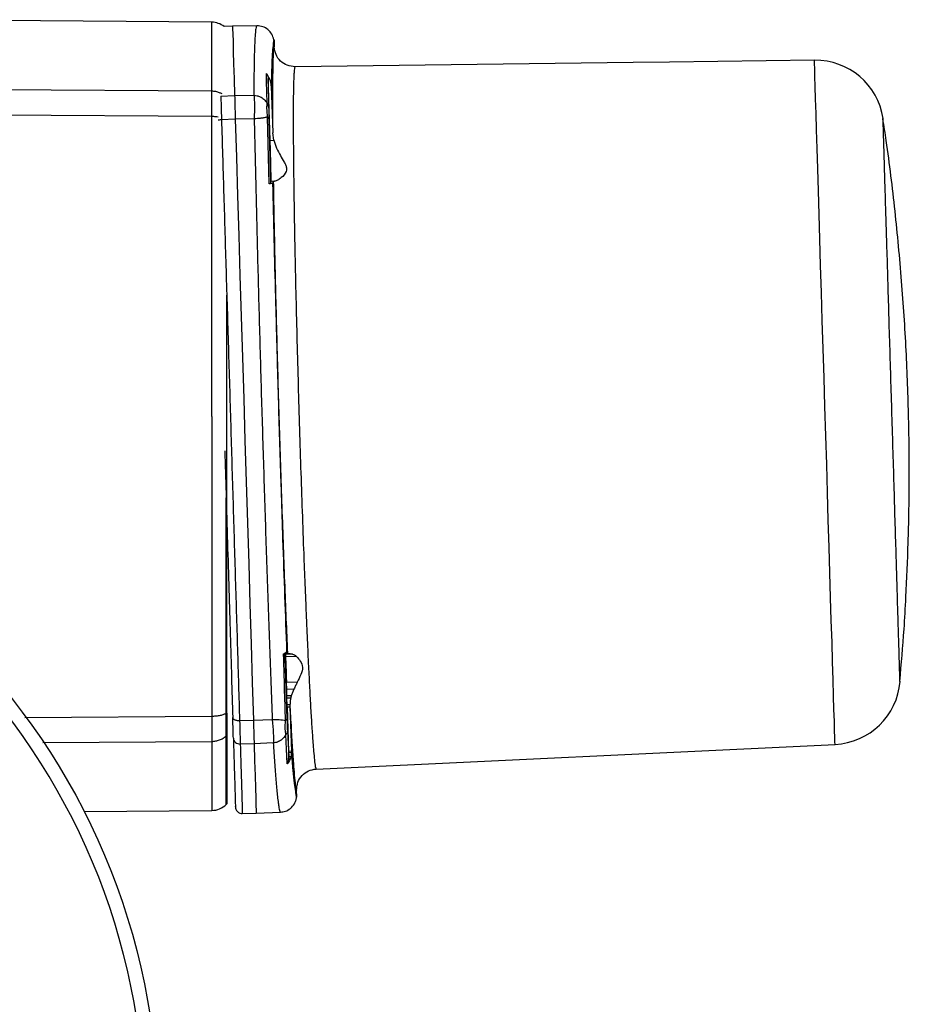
# Model space of a CAD drawing. Header units: millimetres. Extents: x 708 to 6010, y 131 to 3804.
# Tile 54 of 54: x 5880 to 6010, y 2660 to 2804. Entities that reach past the tile are written whole.
import ezdxf

# ---------------------------------------------------------------- set-up
doc = ezdxf.new("R2010")
doc.units = ezdxf.units.MM

msp = doc.modelspace()

# ---------------------------------------------------------------- linework, layer by layer
at = {"color": 7, "linetype": 'Continuous', "lineweight": 25}
for p, q in [((5907.64, 2803.26), (5865.26, 2803.63)), ((5910.67, 2802.7), (5909.43, 2802.64)), ((5914.22, 2802.74), (5910.67, 2802.7)), ((5914.22, 2802.74), (5914.24, 2802.74)), ((5916.73, 2800.71), (5916.77, 2799.67)), ((5995.67, 2797.71), (5974.51, 2797.45)), ((5969.18, 2797.38), (5919.8, 2796.76)), ((5974.5, 2797.45), (5969.18, 2797.38)), ((5915.9, 2795.03), (5915.94, 2790.92)), ((5916.17, 2786.01), (5915.9, 2795.03)), ((5907.63, 2793.18), (5854.18, 2793.52)), ((5916.33, 2793.96), (5916.54, 2787.12)), ((5908.96, 2792.46), (5910.97, 2792.55)), ((5910.97, 2792.55), (5913.77, 2792.6)), ((5913.81, 2792.6), (5913.77, 2792.6)), ((5907.63, 2789.48), (5846.12, 2789.9)), ((5911.08, 2789.1), (5909.06, 2789.02)), ((5913.84, 2789.15), (5911.08, 2789.1)), ((5916.04, 2779.67), (5915.76, 2789.41)), ((5915.98, 2789.15), (5916.23, 2779.69)), ((5916.69, 2786.03), (5916.54, 2787.12)), ((5916.17, 2786.01), (5916.69, 2786.03)), ((5916.23, 2779.69), (5916.3, 2780.02)), ((5916.82, 2780.03), (5916.3, 2780.02)), ((5916.63, 2779.98), (5916.51, 2779.73)), ((5916.63, 2779.98), (5916.82, 2780.03)), ((5909.83, 2745.71), (5909.83, 2763.39)), ((5907.63, 2745.71), (5907.63, 2701.94)), ((5909.83, 2702.38), (5909.83, 2745.71)), ((5918.13, 2711.05), (5918.27, 2711.1)), ((5918.13, 2711.05), (5918.27, 2710.99)), ((5918.22, 2710.84), (5918.13, 2711.04)), ((5918.27, 2710.99), (5918.22, 2710.84)), ((5918.26, 2711.1), (5918.29, 2711.12)), ((5918.29, 2710.98), (5918.27, 2711)), ((5918.29, 2711.12), (5918.51, 2711.28)), ((5918.29, 2711.12), (5918.29, 2710.98)), ((5918.29, 2710.98), (5918.31, 2710.42)), ((5918.31, 2710.42), (5918.61, 2701.56)), ((5918.36, 2711.14), (5918.69, 2711.15)), ((5918.36, 2711.14), (5918.36, 2711.1)), ((5918.7, 2711.11), (5918.36, 2711.1)), ((5918.36, 2711.1), (5918.37, 2711.05)), ((5918.37, 2711.05), (5918.92, 2711.06)), ((5918.37, 2711.05), (5918.38, 2711.03)), ((5919.11, 2711.06), (5918.38, 2711.03)), ((5918.38, 2711.03), (5918.39, 2710.96)), ((5919.44, 2710.99), (5918.39, 2710.96)), ((5918.39, 2710.96), (5918.4, 2710.61)), ((5919.99, 2710.66), (5918.4, 2710.61)), ((5918.51, 2711.28), (5918.57, 2711.35)), ((5918.57, 2711.35), (5918.57, 2711.34)), ((5918.57, 2711.34), (5918.69, 2711.15)), ((5920.13, 2706.9), (5918.55, 2706.85)), ((5918.58, 2705.85), (5918.55, 2706.85)), ((5919.64, 2705.89), (5918.58, 2705.85)), ((5918.61, 2704.88), (5918.58, 2705.85)), ((5919.25, 2704.9), (5918.61, 2704.88)), ((5918.62, 2704.56), (5918.61, 2704.88)), ((5919.17, 2704.58), (5918.62, 2704.56)), ((5918.65, 2703.58), (5918.62, 2704.56)), ((5919.06, 2703.59), (5918.65, 2703.58)), ((5918.66, 2703.31), (5918.65, 2703.58)), ((5918.66, 2703.31), (5919.06, 2703.32)), ((5918.66, 2703.31), (5918.86, 2696.8)), ((5919.06, 2703.32), (5919.26, 2696.81)), ((5909.83, 2702.38), (5909.74, 2702.34)), ((5913.71, 2701.34), (5916.47, 2701.46)), ((5911.7, 2701.31), (5913.71, 2701.34)), ((5909.74, 2699.05), (5909.83, 2699.14)), ((5909.83, 2699.14), (5909.83, 2689.15)), ((5918.64, 2694.98), (5918.48, 2699.24)), ((5918.68, 2699.8), (5918.87, 2696)), ((5907.63, 2698.25), (5907.63, 2688.17)), ((5913.82, 2697.9), (5911.8, 2697.86)), ((5916.62, 2698.02), (5913.82, 2697.9)), ((5916.62, 2698.02), (5916.64, 2698.02)), ((5922.88, 2694.22), (5998.67, 2697.82)), ((5918.78, 2695.32), (5918.87, 2696)), ((5919.26, 2696.81), (5918.86, 2696.8)), ((5918.86, 2696.8), (5918.86, 2696.65)), ((5918.86, 2696.65), (5919.26, 2696.66)), ((5918.87, 2696), (5918.89, 2695.43)), ((5919.19, 2696), (5918.88, 2695.99)), ((5918.9, 2695.32), (5918.88, 2695.99)), ((5919.26, 2696.81), (5919.26, 2696.66)), ((5918.86, 2695.35), (5918.64, 2694.98)), ((5918.64, 2694.98), (5918.78, 2695.32)), ((5918.88, 2695.29), (5918.64, 2694.98)), ((5918.78, 2695.32), (5918.86, 2695.35)), ((5918.89, 2695.43), (5918.86, 2695.35)), ((5918.88, 2695.29), (5918.86, 2695.35)), ((5920.06, 2690.1), (5920.03, 2691.14)), ((5909.74, 2689.06), (5909.83, 2689.15)), ((5888.99, 2688.01), (5907.64, 2688.17)), ((5912.01, 2687.72), (5914.12, 2687.75)), ((5914.12, 2687.75), (5917.7, 2687.92))]:
    msp.add_line(p, q, dxfattribs=at)
at = {"color": 8, "linetype": 'Continuous', "lineweight": 25}
for p, q in [((5909.74, 2702.34), (5909.74, 2733.81)), ((5918.57, 2711.35), (5918.57, 2711.35)), ((5880.33, 2701.76), (5907.63, 2701.94)), ((5909.74, 2689.06), (5909.74, 2699.05)), ((5882.94, 2698.09), (5907.63, 2698.25))]:
    msp.add_line(p, q, dxfattribs=at)
at = {"color": 7, "linetype": 'Continuous', "lineweight": 25, "flags": 128}
for points in [[(5910.67, 2802.7), (5910.67, 2802.65), (5910.68, 2802.28), (5910.7, 2801.55), (5910.74, 2800.46), (5910.78, 2799), (5910.83, 2797.19), (5910.9, 2795.04), (5910.97, 2792.55)], [(5911.08, 2789.1), (5911.24, 2783.58), (5911.41, 2777.92), (5911.59, 2772.14), (5911.76, 2766.26), (5911.94, 2760.31), (5912.12, 2754.3), (5912.3, 2748.25), (5912.49, 2742.19), (5912.67, 2736.15), (5912.85, 2730.14), (5913.03, 2724.18), (5913.2, 2718.3), (5913.38, 2712.52), (5913.55, 2706.86), (5913.71, 2701.34)], [(5913.82, 2697.9), (5913.89, 2695.4), (5913.96, 2693.25), (5914.01, 2691.44), (5914.05, 2689.99), (5914.09, 2688.89), (5914.11, 2688.16), (5914.12, 2687.79), (5914.12, 2687.75)], [(5918.88, 2695.99), (5918.87, 2696.31), (5918.87, 2696.31), (5918.87, 2696.32), (5918.87, 2696.32), (5918.87, 2696.32), (5918.87, 2696.34), (5918.87, 2696.4), (5918.87, 2696.42), (5918.87, 2696.42), (5918.87, 2696.42), (5918.87, 2696.42), (5918.87, 2696.42), (5918.87, 2696.44), (5918.87, 2696.48), (5918.86, 2696.65)]]:
    msp.add_lwpolyline(points, dxfattribs=at)
at = {"color": 8, "linetype": 'Continuous', "lineweight": 25, "flags": 128}
msp.add_lwpolyline([(5998.67, 2697.82), (5998.67, 2697.85), (5998.66, 2698.15), (5998.64, 2698.82), (5998.61, 2699.83), (5998.57, 2701.2), (5998.52, 2702.89), (5998.46, 2704.91), (5998.39, 2707.24), (5998.31, 2709.86), (5998.23, 2712.76), (5998.13, 2715.9), (5998.03, 2719.28), (5997.92, 2722.86), (5997.81, 2726.62), (5997.69, 2730.53), (5997.57, 2734.57), (5997.45, 2738.7), (5997.32, 2742.89), (5997.19, 2747.13), (5997.07, 2751.36), (5996.94, 2755.57), (5996.81, 2759.73), (5996.69, 2763.8), (5996.57, 2767.75), (5996.46, 2771.56), (5996.35, 2775.2), (5996.25, 2778.64), (5996.15, 2781.85), (5996.06, 2784.83), (5995.98, 2787.53), (5995.91, 2789.95), (5995.84, 2792.07), (5995.79, 2793.86), (5995.74, 2795.33), (5995.71, 2796.45), (5995.69, 2797.22), (5995.68, 2797.64), (5995.67, 2797.71)], dxfattribs=at)
at = {"color": 7, "linetype": 'Continuous', "lineweight": 25}
msp.add_circle((5799.83, 2642.71), 100, dxfattribs=at)
for centre, radius, start, end in [((5907.61, 2800.26), 3, 52.4152, 89.5223), ((5995.8, 2787.72), 10, 8.4524, 90.7212), ((5799.83, 2642.71), 98, 270, 176.3389), ((5998.2, 2707.81), 10, 272.7212, 355.4674), ((5907.61, 2691.17), 3, 270.5147, 315.2501)]:
    msp.add_arc(centre, radius, start, end, dxfattribs=at)
for points, knots in [([(5907.63, 2793.18), (5907.63, 2794.72), (5907.63, 2797.8), (5907.63, 2800.89), (5907.63, 2802.89), (5907.63, 2803.14), (5907.63, 2803.26)], [0, 0, 0, 0, 0.25, 0.5, 0.75, 1, 1, 1, 1]), ([(5914.22, 2802.74), (5914.19, 2802.72), (5914.14, 2802.68), (5914.06, 2802.32), (5913.98, 2801.56), (5913.92, 2800.45), (5913.87, 2799.2), (5913.84, 2798.06), (5913.82, 2796.82), (5913.8, 2795.49), (5913.78, 2794.1), (5913.78, 2793.09), (5913.77, 2792.6)], [0, 0, 0, 0, 0.092077, 0.206103, 0.342077, 0.499994, 0.590793, 0.678606, 0.763432, 0.845274, 0.92413, 1, 1, 1, 1]), ([(5916.7, 2800.71), (5916.62, 2800.99), (5916.45, 2801.54), (5915.87, 2802.21), (5915.1, 2802.66), (5914.53, 2802.71), (5914.24, 2802.74)], [0, 0, 0, 0, 0.250271, 0.500118, 0.75015, 1, 1, 1, 1]), ([(5916.73, 2800.71), (5916.71, 2800.67), (5916.65, 2800.59), (5916.61, 2800.08), (5916.59, 2799.82)], [0, 0, 0, 0, 0.499999, 1, 1, 1, 1]), ([(5916.59, 2799.82), (5916.55, 2799.46), (5916.47, 2798.74), (5916.39, 2796.77), (5916.35, 2794.89), (5916.33, 2793.96)], [0, 0, 0, 0, 0.333307, 0.66673, 1, 1, 1, 1]), ([(5916.77, 2799.67), (5916.73, 2799.6), (5916.66, 2799.46), (5916.59, 2798.33), (5916.54, 2796.56), (5916.51, 2794.07), (5916.51, 2790.98), (5916.53, 2788.41), (5916.54, 2787.12)], [0, 0, 0, 0, 0.165781, 0.332087, 0.499024, 0.665969, 0.833042, 1, 1, 1, 1]), ([(5919.8, 2796.76), (5919.41, 2796.8), (5918.64, 2796.88), (5917.64, 2797.54), (5916.93, 2798.51), (5916.82, 2799.28), (5916.77, 2799.67)], [0, 0, 0, 0, 0.248793, 0.499344, 0.749913, 1, 1, 1, 1]), ([(5919.8, 2796.76), (5919.78, 2796.73), (5919.74, 2796.68), (5919.69, 2796.3), (5919.64, 2795.76), (5919.61, 2795.11), (5919.59, 2794.38), (5919.57, 2793.64), (5919.55, 2792.59), (5919.54, 2791.11), (5919.53, 2789.03), (5919.54, 2786.76), (5919.56, 2784.34), (5919.59, 2781.42), (5919.63, 2777.89), (5919.7, 2773.68), (5919.79, 2769.25), (5919.9, 2764.13), (5920.04, 2758.34), (5920.21, 2751.91), (5920.39, 2745.46), (5920.59, 2739.01), (5920.81, 2732.59), (5921.02, 2726.79), (5921.22, 2721.68), (5921.37, 2718), (5921.49, 2715.17), (5921.58, 2713.1), (5921.67, 2711.1), (5921.76, 2709.27), (5921.84, 2707.59), (5921.92, 2706.03), (5922, 2704.52), (5922.08, 2703.07), (5922.16, 2701.69), (5922.25, 2700.39), (5922.33, 2699.18), (5922.41, 2697.95), (5922.52, 2696.67), (5922.64, 2695.43), (5922.77, 2694.43), (5922.84, 2694.29), (5922.88, 2694.22)], [0, 0, 0, 0, 0.023207, 0.044629, 0.064264, 0.082114, 0.098177, 0.112453, 0.124943, 0.151867, 0.177834, 0.202842, 0.226892, 0.249983, 0.282738, 0.315064, 0.346963, 0.378433, 0.419715, 0.460237, 0.499998, 0.539759, 0.58028, 0.621562, 0.653033, 0.684932, 0.701047, 0.717269, 0.733598, 0.750034, 0.764356, 0.779052, 0.794123, 0.809568, 0.825388, 0.841582, 0.858151, 0.875095, 0.898127, 0.926624, 0.960582, 1, 1, 1, 1]), ([(5916.33, 2793.96), (5916.29, 2794.29), (5916.21, 2794.96), (5915.81, 2795.49), (5915.61, 2795.75)], [0, 0, 0, 0, 0.508291, 1, 1, 1, 1]), ([(5915.73, 2791.46), (5915.7, 2792.32), (5915.65, 2793.88), (5915.62, 2795.17), (5915.61, 2795.75)], [0, 0, 0, 0, 0.549517, 1, 1, 1, 1]), ([(5915.61, 2795.75), (5915.69, 2795.64), (5915.85, 2795.42), (5915.88, 2795.16), (5915.9, 2795.03)], [0, 0, 0, 0, 0.49955, 1, 1, 1, 1]), ([(5907.63, 2789.48), (5907.63, 2790.25), (5907.64, 2791.79), (5907.63, 2792.72), (5907.63, 2793.18)], [0, 0, 0, 0, 0.500013, 1, 1, 1, 1]), ([(5908.96, 2792.46), (5908.97, 2792.04), (5909, 2791.18), (5909.04, 2789.74), (5909.06, 2789.02)], [0, 0, 0, 0, 0.494919, 1, 1, 1, 1]), ([(5910.97, 2792.55), (5910.99, 2792.11), (5911.01, 2791.25), (5911.05, 2789.82), (5911.08, 2789.1)], [0, 0, 0, 0, 0.499907, 1, 1, 1, 1]), ([(5913.81, 2792.6), (5913.84, 2792.16), (5913.9, 2791.29), (5913.86, 2789.86), (5913.84, 2789.15)], [0, 0, 0, 0, 0.499986, 1, 1, 1, 1]), ([(5913.81, 2792.59), (5913.96, 2792.58), (5914.26, 2792.55), (5914.76, 2792.37), (5915.29, 2792.03), (5915.57, 2791.66), (5915.73, 2791.46)], [0, 0, 0, 0, 0.195657, 0.395933, 0.673511, 1, 1, 1, 1]), ([(5915.72, 2791.46), (5915.7, 2791.35), (5915.66, 2791.18), (5915.65, 2790.87), (5915.65, 2790.58), (5915.69, 2790.13), (5915.73, 2789.67), (5915.76, 2789.41)], [0, 0, 0, 0, 0.287003, 0.420031, 0.497925, 0.710013, 1, 1, 1, 1]), ([(5915.94, 2790.92), (5915.93, 2791.02), (5915.91, 2791.21), (5915.78, 2791.38), (5915.72, 2791.46)], [0, 0, 0, 0, 0.499461, 1, 1, 1, 1]), ([(5915.94, 2790.92), (5915.95, 2790.7), (5915.95, 2790.25), (5915.97, 2789.52), (5915.98, 2789.15)], [0, 0, 0, 0, 0.500859, 1, 1, 1, 1]), ([(5907.63, 2745.71), (5907.63, 2749.49), (5907.63, 2757.04), (5907.63, 2768.21), (5907.63, 2779.13), (5907.63, 2786.03), (5907.63, 2789.48)], [0, 0, 0, 0, 0.25, 0.500001, 0.75, 1, 1, 1, 1]), ([(5915.76, 2789.41), (5915.62, 2789.38), (5915.36, 2789.31), (5914.86, 2789.24), (5914.35, 2789.18), (5914.01, 2789.16), (5913.84, 2789.15)], [0, 0, 0, 0, 0.301732, 0.559123, 0.787784, 1, 1, 1, 1]), ([(5913.84, 2789.15), (5913.92, 2785.65), (5914.08, 2778.67), (5914.35, 2767.67), (5914.65, 2756.52), (5914.87, 2749.03), (5914.98, 2745.3)], [0, 0, 0, 0, 0.253553, 0.504736, 0.753554, 1, 1, 1, 1]), ([(5915.98, 2789.15), (5915.97, 2789.2), (5915.95, 2789.29), (5915.82, 2789.37), (5915.76, 2789.41)], [0, 0, 0, 0, 0.499988, 1, 1, 1, 1]), ([(6008.14, 2707.02), (6008.36, 2709.56), (6008.72, 2713.66), (6009.1, 2720.42), (6009.4, 2727.53), (6009.55, 2736.24), (6009.46, 2745.59), (6009.1, 2755.42), (6008.45, 2765.51), (6007.47, 2775.72), (6006.53, 2783.63), (6005.83, 2788.11), (6005.66, 2789.18)], [0, 0, 0, 0, 0.09281, 0.149622, 0.24642, 0.351969, 0.466851, 0.586978, 0.710084, 0.834863, 0.960612, 1, 1, 1, 1]), ([(5909.06, 2789.02), (5909.16, 2785.56), (5909.37, 2778.65), (5909.7, 2767.71), (5910.04, 2756.51), (5910.38, 2745.16), (5910.72, 2733.81), (5911.06, 2722.61), (5911.39, 2711.67), (5911.59, 2704.76), (5911.7, 2701.31)], [0, 0, 0, 0, 0.124999, 0.2499993, 0.3750001, 0.5, 0.625, 0.7499995, 0.8750004, 1, 1, 1, 1]), ([(5916.3, 2780.02), (5916.3, 2780.06), (5916.31, 2780.16), (5916.3, 2780.73), (5916.28, 2781.85), (5916.24, 2783.73), (5916.19, 2785.26), (5916.17, 2786.01)], [0, 0, 0, 0, 0.152561, 0.287013, 0.500765, 0.756791, 1, 1, 1, 1]), ([(5916.69, 2786.03), (5916.82, 2785.63), (5917.07, 2784.84), (5917.65, 2783.78), (5918.14, 2782.98), (5918.46, 2782.36), (5918.59, 2781.89), (5918.48, 2781.19), (5917.86, 2780.6), (5917.22, 2780.15), (5916.95, 2780.07), (5916.82, 2780.03)], [0, 0, 0, 0, 0.124977, 0.250752, 0.375405, 0.438491, 0.500729, 0.563066, 0.749402, 0.875153, 1, 1, 1, 1]), ([(5916.51, 2779.73), (5916.49, 2779.72), (5916.44, 2779.7), (5916.18, 2779.68), (5916.04, 2779.67)], [0, 0, 0, 0, 0.500021, 1, 1, 1, 1]), ([(5916.23, 2779.69), (5916.22, 2779.69), (5916.2, 2779.68), (5916.1, 2779.67), (5916.04, 2779.67)], [0, 0, 0, 0, 0.500385, 1, 1, 1, 1]), ([(5916.51, 2779.73), (5916.58, 2777.01), (5916.71, 2771.57), (5916.93, 2763.13), (5917.09, 2757.41), (5917.17, 2754.54)], [0, 0, 0, 0, 0.333167, 0.66659, 1, 1, 1, 1]), ([(5916.63, 2779.98), (5916.65, 2778.34), (5916.71, 2775.06), (5916.82, 2769.63), (5916.95, 2763.92), (5917.1, 2757.95), (5917.26, 2751.82), (5917.44, 2745.61), (5917.63, 2739.4), (5917.84, 2733.26), (5918.05, 2727.29), (5918.26, 2721.55), (5918.48, 2716.1), (5918.62, 2712.8), (5918.69, 2711.15)], [0, 0, 0, 0, 0.083322, 0.166712, 0.249999, 0.333332, 0.416699, 0.5, 0.583302, 0.666673, 0.750002, 0.833298, 0.916685, 1, 1, 1, 1]), ([(5917.17, 2754.54), (5917.22, 2752.51), (5917.34, 2748.46), (5917.52, 2742.29), (5917.65, 2738.24), (5917.72, 2736.2)], [0, 0, 0, 0, 0.334028, 0.665972, 1, 1, 1, 1]), ([(5914.98, 2745.3), (5915.1, 2741.57), (5915.33, 2734.08), (5915.69, 2722.93), (5916.08, 2711.93), (5916.34, 2704.96), (5916.47, 2701.46)], [0, 0, 0, 0, 0.2464374, 0.4952486, 0.7464361, 1, 1, 1, 1]), ([(5909.53, 2740.7), (5909.59, 2738.62), (5909.73, 2734.13), (5909.93, 2727.32), (5910.14, 2720.41), (5910.34, 2713.84), (5910.52, 2707.62), (5910.64, 2703.67), (5910.7, 2701.72)], [0, 0, 0, 0, 0.153691, 0.333477, 0.509358, 0.677114, 0.840677, 1, 1, 1, 1]), ([(5917.72, 2736.2), (5917.81, 2733.38), (5917.99, 2727.74), (5918.28, 2719.42), (5918.47, 2714.04), (5918.57, 2711.35)], [0, 0, 0, 0, 0.333041, 0.666451, 1, 1, 1, 1]), ([(5918.42, 2701.31), (5918.37, 2702.9), (5918.31, 2704.51), (5918.26, 2706.37), (5918.24, 2707.18), (5918.2, 2708.8), (5918.15, 2710.22), (5918.13, 2711.05)], [0, 0, 0, 0, 0.499945, 0.507173, 0.570044, 0.74995, 1, 1, 1, 1]), ([(5918.31, 2710.42), (5918.31, 2710.49), (5918.3, 2710.6), (5918.25, 2710.73), (5918.23, 2710.81), (5918.22, 2710.83), (5918.22, 2710.84)], [0, 0, 0, 0, 0.4998964, 0.8424667, 0.9443698, 1, 1, 1, 1]), ([(5918.27, 2711.1), (5918.27, 2711.08), (5918.27, 2711.05), (5918.27, 2711.01), (5918.27, 2710.99)], [0, 0, 0, 0, 0.5004518, 1, 1, 1, 1]), ([(5918.4, 2710.61), (5918.43, 2710.11), (5918.47, 2709.12), (5918.52, 2707.61), (5918.55, 2706.85)], [0, 0, 0, 0, 0.4998516, 1, 1, 1, 1]), ([(5918.69, 2711.15), (5918.69, 2711.14), (5918.69, 2711.13), (5918.7, 2711.12), (5918.7, 2711.11)], [0, 0, 0, 0, 0.500204, 1, 1, 1, 1]), ([(5918.7, 2711.11), (5918.72, 2711.1), (5918.76, 2711.06), (5918.86, 2711.06), (5918.92, 2711.06)], [0, 0, 0, 0, 0.515571, 1, 1, 1, 1]), ([(5918.92, 2711.06), (5918.95, 2711.06), (5919, 2711.07), (5919.07, 2711.06), (5919.11, 2711.06)], [0, 0, 0, 0, 0.490219, 1, 1, 1, 1]), ([(5919.11, 2711.06), (5919.16, 2711.05), (5919.26, 2711.03), (5919.38, 2711.01), (5919.44, 2710.99)], [0, 0, 0, 0, 0.482755, 1, 1, 1, 1]), ([(5919.44, 2710.99), (5919.54, 2710.96), (5919.73, 2710.89), (5919.9, 2710.74), (5919.99, 2710.66)], [0, 0, 0, 0, 0.497198, 1, 1, 1, 1]), ([(5919.99, 2710.66), (5920.19, 2710.44), (5920.59, 2710.01), (5921.02, 2709.09), (5920.66, 2708.02), (5920.31, 2707.27), (5920.13, 2706.9)], [0, 0, 0, 0, 0.250008, 0.500039, 0.749982, 1, 1, 1, 1]), ([(5919.64, 2705.89), (5919.56, 2705.72), (5919.41, 2705.4), (5919.31, 2705.06), (5919.25, 2704.9)], [0, 0, 0, 0, 0.5225, 1, 1, 1, 1]), ([(5920.13, 2706.9), (5920.05, 2706.73), (5919.9, 2706.41), (5919.72, 2706.06), (5919.64, 2705.89)], [0, 0, 0, 0, 0.504025, 1, 1, 1, 1]), ([(5919.17, 2704.58), (5919.14, 2704.42), (5919.08, 2704.09), (5919.07, 2703.76), (5919.06, 2703.59)], [0, 0, 0, 0, 0.486086, 1, 1, 1, 1]), ([(5919.25, 2704.9), (5919.24, 2704.84), (5919.21, 2704.74), (5919.18, 2704.63), (5919.17, 2704.58)], [0, 0, 0, 0, 0.4998045, 1, 1, 1, 1]), ([(5919.06, 2703.59), (5919.06, 2703.55), (5919.06, 2703.46), (5919.06, 2703.36), (5919.06, 2703.32)], [0, 0, 0, 0, 0.499681, 1, 1, 1, 1]), ([(5919.06, 2703.32), (5919.13, 2702.07), (5919.26, 2699.57), (5919.45, 2696.56), (5919.62, 2694.15), (5919.77, 2692.42), (5919.91, 2691.34), (5919.99, 2691.2), (5920.03, 2691.14)], [0, 0, 0, 0, 0.1669644, 0.3340442, 0.5009932, 0.6679483, 0.8342342, 1, 1, 1, 1]), ([(5907.63, 2701.94), (5907.83, 2701.95), (5908.22, 2701.96), (5908.78, 2702.04), (5909.3, 2702.16), (5909.59, 2702.28), (5909.74, 2702.34)], [0, 0, 0, 0, 0.249988, 0.499986, 0.750003, 1, 1, 1, 1]), ([(5907.63, 2701.94), (5907.63, 2701.17), (5907.64, 2699.63), (5907.63, 2698.71), (5907.63, 2698.25)], [0, 0, 0, 0, 0.500002, 1, 1, 1, 1]), ([(5909.74, 2699.05), (5909.74, 2699.46), (5909.74, 2700.28), (5909.74, 2701.65), (5909.74, 2702.34)], [0, 0, 0, 0, 0.499999, 1, 1, 1, 1]), ([(5909.83, 2702.38), (5909.83, 2701.65), (5909.83, 2700.3), (5909.83, 2699.51), (5909.83, 2699.14)], [0, 0, 0, 0, 0.536321, 1, 1, 1, 1]), ([(5910.7, 2701.72), (5910.72, 2701.66), (5910.74, 2701.58), (5910.86, 2701.48), (5910.99, 2701.41), (5911.15, 2701.36), (5911.38, 2701.31), (5911.57, 2701.31), (5911.7, 2701.31)], [0, 0, 0, 0, 0.238732, 0.367256, 0.498647, 0.630244, 0.759349, 1, 1, 1, 1]), ([(5910.79, 2698.73), (5910.78, 2699.1), (5910.76, 2699.85), (5910.72, 2701.09), (5910.7, 2701.72)], [0, 0, 0, 0, 0.499993, 1, 1, 1, 1]), ([(5916.47, 2701.46), (5916.64, 2701.46), (5916.99, 2701.46), (5917.5, 2701.43), (5918.02, 2701.39), (5918.28, 2701.34), (5918.42, 2701.31)], [0, 0, 0, 0, 0.211724, 0.440109, 0.697673, 1, 1, 1, 1]), ([(5916.47, 2701.46), (5916.53, 2700.75), (5916.65, 2699.32), (5916.64, 2698.45), (5916.64, 2698.02)], [0, 0, 0, 0, 0.5000206, 1, 1, 1, 1]), ([(5918.61, 2701.56), (5918.61, 2701.52), (5918.59, 2701.43), (5918.48, 2701.35), (5918.42, 2701.31)], [0, 0, 0, 0, 0.4993868, 1, 1, 1, 1]), ([(5918.61, 2701.56), (5918.62, 2701.29), (5918.64, 2700.92), (5918.66, 2700.3), (5918.67, 2700.02), (5918.68, 2699.8)], [0, 0, 0, 0, 0.371341, 0.501523, 1, 1, 1, 1]), ([(5911.7, 2701.31), (5911.72, 2700.59), (5911.76, 2699.16), (5911.79, 2698.3), (5911.8, 2697.86)], [0, 0, 0, 0, 0.494943, 1, 1, 1, 1]), ([(5913.71, 2701.34), (5913.73, 2700.63), (5913.78, 2699.2), (5913.8, 2698.33), (5913.82, 2697.9)], [0, 0, 0, 0, 0.499902, 1, 1, 1, 1]), ([(5918.48, 2699.24), (5918.43, 2699.47), (5918.37, 2699.8), (5918.37, 2700.58), (5918.4, 2701.05), (5918.42, 2701.31)], [0, 0, 0, 0, 0.500023, 0.71174, 1, 1, 1, 1]), ([(5907.63, 2698.25), (5907.83, 2698.26), (5908.22, 2698.29), (5908.78, 2698.45), (5909.3, 2698.7), (5909.59, 2698.93), (5909.74, 2699.05)], [0, 0, 0, 0, 0.249986, 0.499987, 0.749993, 1, 1, 1, 1]), ([(5910.79, 2698.73), (5910.81, 2698.61), (5910.85, 2698.38), (5911.08, 2698.09), (5911.41, 2697.9), (5911.67, 2697.87), (5911.8, 2697.86)], [0, 0, 0, 0, 0.248205, 0.499977, 0.751741, 1, 1, 1, 1]), ([(5910.79, 2698.73), (5910.82, 2697.82), (5910.87, 2695.98), (5910.94, 2693.7), (5911, 2691.75), (5911.05, 2690.21), (5911.08, 2689.19), (5911.09, 2688.69), (5911.09, 2688.75), (5911.09, 2688.77)], [0, 0, 0, 0, 0.143601, 0.291023, 0.442192, 0.600728, 0.76276, 0.928177, 1, 1, 1, 1]), ([(5918.48, 2699.24), (5918.27, 2698.95), (5917.94, 2698.51), (5917.25, 2698.12), (5916.84, 2698.05), (5916.64, 2698.02)], [0, 0, 0, 0, 0.461446, 0.724519, 1, 1, 1, 1]), ([(5918.68, 2699.8), (5918.67, 2699.7), (5918.66, 2699.5), (5918.54, 2699.32), (5918.48, 2699.24)], [0, 0, 0, 0, 0.500047, 1, 1, 1, 1]), ([(5916.62, 2698.02), (5916.68, 2697.03), (5916.82, 2694.99), (5917.02, 2692.46), (5917.18, 2690.64), (5917.31, 2689.48), (5917.41, 2688.79), (5917.49, 2688.34), (5917.56, 2688.07), (5917.62, 2687.94), (5917.65, 2687.92), (5917.67, 2687.92)], [0, 0, 0, 0, 0.1547093, 0.3213603, 0.499949, 0.6074241, 0.7052462, 0.7934147, 0.8719302, 0.9407917, 1, 1, 1, 1]), ([(5919.19, 2696), (5919.16, 2695.88), (5919.08, 2695.64), (5918.96, 2695.42), (5918.9, 2695.32)], [0, 0, 0, 0, 0.508568, 1, 1, 1, 1]), ([(5919.26, 2696.66), (5919.26, 2696.55), (5919.26, 2696.32), (5919.22, 2696.11), (5919.19, 2696)], [0, 0, 0, 0, 0.499808, 1, 1, 1, 1]), ([(5919.26, 2696.66), (5919.34, 2695.75), (5919.48, 2693.93), (5919.68, 2692.03), (5919.8, 2691.33), (5919.86, 2690.98)], [0, 0, 0, 0, 0.3332551, 0.6666824, 1, 1, 1, 1]), ([(5918.9, 2695.32), (5918.9, 2695.31), (5918.89, 2695.31), (5918.89, 2695.3), (5918.88, 2695.29)], [0, 0, 0, 0, 0.499755, 1, 1, 1, 1]), ([(5918.89, 2695.43), (5918.89, 2695.41), (5918.9, 2695.36), (5918.9, 2695.33), (5918.9, 2695.32)], [0, 0, 0, 0, 0.525472, 1, 1, 1, 1]), ([(5920.03, 2691.14), (5920.06, 2691.53), (5920.12, 2692.31), (5920.77, 2693.31), (5921.73, 2694.03), (5922.5, 2694.16), (5922.88, 2694.22)], [0, 0, 0, 0, 0.250082, 0.500644, 0.751196, 1, 1, 1, 1]), ([(5917.67, 2687.92), (5917.91, 2687.95), (5918.43, 2688.02), (5919.17, 2688.44), (5919.66, 2689.02), (5919.93, 2689.6), (5920, 2689.93), (5920.03, 2690.09)], [0, 0, 0, 0, 0.212409, 0.450452, 0.712887, 0.853745, 1, 1, 1, 1]), ([(5919.86, 2690.98), (5919.87, 2690.89), (5919.89, 2690.68), (5919.93, 2690.42), (5919.96, 2690.23), (5919.99, 2690.11), (5920.02, 2690.1), (5920.03, 2690.09)], [0, 0, 0, 0, 0.151404, 0.367602, 0.612936, 0.800098, 1, 1, 1, 1]), ([(5919.86, 2690.98), (5919.9, 2690.72), (5919.97, 2690.2), (5920.03, 2690.13), (5920.06, 2690.1)], [0, 0, 0, 0, 0.500001, 1, 1, 1, 1]), ([(5911.09, 2688.69), (5911.11, 2688.57), (5911.14, 2688.38), (5911.26, 2688.15), (5911.4, 2687.99), (5911.56, 2687.87), (5911.79, 2687.75), (5911.98, 2687.73), (5912.1, 2687.72)], [0, 0, 0, 0, 0.239674, 0.368518, 0.499985, 0.631474, 0.760304, 1, 1, 1, 1])]:
    msp.add_open_spline(points, degree=3, knots=knots, dxfattribs=at)
at = {"color": 8, "linetype": 'Continuous', "lineweight": 25}
for points, knots in [([(5909.16, 2792.78), (5909.03, 2792.85), (5908.74, 2793), (5908.22, 2793.14), (5907.83, 2793.17), (5907.63, 2793.18)], [0, 0, 0, 0, 0.271603, 0.635818, 1, 1, 1, 1]), ([(5908.58, 2789.4), (5908.46, 2789.42), (5908.15, 2789.47), (5907.83, 2789.48), (5907.63, 2789.48)], [0, 0, 0, 0, 0.396105, 1, 1, 1, 1]), ([(6006.93, 2748.06), (6006.87, 2749.86), (6006.76, 2753.45), (6006.6, 2758.74), (6006.45, 2763.85), (6006.31, 2768.68), (6006.17, 2773.17), (6006.05, 2777.23), (6005.94, 2780.78), (6005.85, 2783.78), (6005.78, 2786.17), (6005.73, 2787.89), (6005.7, 2788.98), (6005.69, 2789.12), (6005.69, 2789.19)], [0, 0, 0, 0, 0.083333, 0.166666, 0.250001, 0.333334, 0.416668, 0.500001, 0.583336, 0.666669, 0.750003, 0.833336, 0.91667, 1, 1, 1, 1]), ([(5909.06, 2789.02), (5908.94, 2789.01), (5908.76, 2788.99), (5908.61, 2788.95), (5908.57, 2788.94)], [0, 0, 0, 0, 0.718411, 1, 1, 1, 1]), ([(6008.16, 2707.02), (6008.16, 2707.02), (6008.16, 2707), (6008.13, 2707.83), (6008.09, 2709.38), (6008.02, 2711.68), (6007.93, 2714.62), (6007.82, 2718.18), (6007.7, 2722.28), (6007.56, 2726.85), (6007.41, 2731.8), (6007.26, 2737.06), (6007.09, 2742.51), (6006.98, 2746.21), (6006.93, 2748.06)], [0, 0, 0, 0, 0.05434, 0.140309, 0.226278, 0.312247, 0.398216, 0.484185, 0.570154, 0.656124, 0.742092, 0.828062, 0.914032, 1, 1, 1, 1]), ([(5911.8, 2697.86), (5911.85, 2696.31), (5911.94, 2693.21), (5912.03, 2690.11), (5912.09, 2688.09), (5912.1, 2687.85), (5912.1, 2687.72)], [0, 0, 0, 0, 0.25, 0.5, 0.75, 1, 1, 1, 1])]:
    msp.add_open_spline(points, degree=3, knots=knots, dxfattribs=at)

doc.saveas('drawing.dxf')
